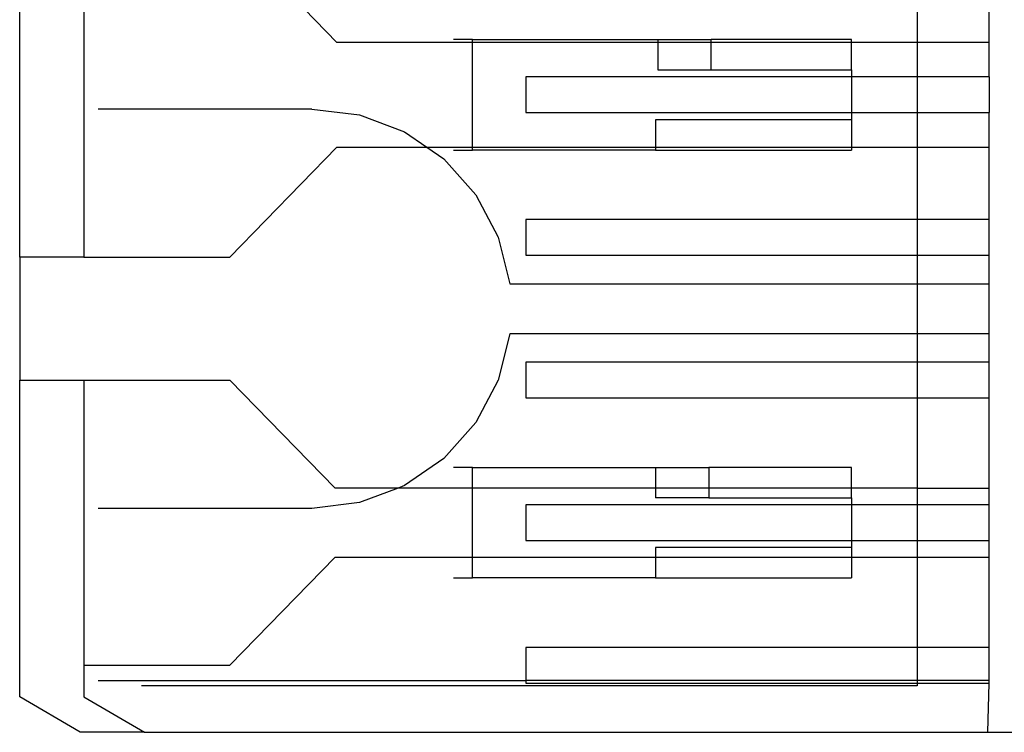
# Model space of a CAD drawing. Extents: x -270 to 272, y -152 to 146.
# Tile 88 of 256: x 211 to 225, y -36 to -26. Entities that reach past the tile are written whole.
import ezdxf

# ---------------------------------------------------------------- set-up
doc = ezdxf.new("R2010")
doc.units = 0
doc.layers.get('0').update_dxf_attribs({"linetype": 'CONTINUOUS'})

msp = doc.modelspace()

# ---------------------------------------------------------------- linework, layer by layer
for p, q in [((211.468, -29.15), (211.468, -24.6)), ((212.368, -24.6), (212.368, -29.15)), ((215.918, -26.14), (214.476, -24.66)), ((224.058, -25.125), (224.058, -26.14)), ((225.068, -26.14), (225.068, -25.125)), ((217.818, -26.1), (217.555, -26.1)), ((217.818, -26.1), (220.418, -26.1)), ((217.818, -26.14), (217.818, -26.1)), ((220.418, -26.1), (220.418, -26.14)), ((220.418, -26.1), (221.168, -26.1)), ((223.135, -26.1), (221.168, -26.1)), ((221.168, -26.14), (221.168, -26.1)), ((223.135, -26.14), (223.135, -26.1)), ((217.818, -26.14), (215.918, -26.14)), ((217.818, -27.61), (217.818, -26.14)), ((220.418, -26.14), (217.818, -26.14)), ((220.418, -26.14), (220.418, -26.525)), ((221.168, -26.14), (220.418, -26.14)), ((221.168, -26.525), (221.168, -26.14)), ((223.135, -26.14), (221.168, -26.14)), ((223.135, -26.525), (223.135, -26.14)), ((224.058, -26.14), (223.135, -26.14)), ((224.058, -26.14), (224.058, -26.625)), ((225.068, -26.14), (224.058, -26.14)), ((225.068, -26.625), (225.068, -26.14)), ((218.568, -26.625), (218.568, -27.125)), ((223.135, -26.625), (218.568, -26.625)), ((220.418, -26.525), (221.168, -26.525)), ((221.168, -26.525), (223.135, -26.525)), ((223.135, -26.525), (223.135, -26.625)), ((223.135, -26.625), (223.135, -27.125)), ((224.058, -26.625), (223.135, -26.625)), ((225.068, -26.625), (224.058, -26.625)), ((224.058, -26.625), (224.058, -27.125)), ((225.068, -26.625), (225.068, -27.125)), ((215.568, -27.075), (212.568, -27.075)), ((215.568, -27.075), (216.236, -27.155)), ((216.236, -27.155), (216.865, -27.393)), ((218.568, -27.125), (223.135, -27.125)), ((223.135, -27.125), (223.135, -27.225)), ((223.135, -27.125), (224.058, -27.125)), ((224.058, -27.125), (225.068, -27.125)), ((224.058, -27.125), (224.058, -27.61)), ((225.068, -27.61), (225.068, -27.125)), ((223.135, -27.225), (220.385, -27.225)), ((220.385, -27.225), (220.385, -27.61)), ((223.135, -27.225), (223.135, -27.61)), ((216.865, -27.393), (217.18, -27.61)), ((214.418, -29.15), (215.918, -27.61)), ((215.918, -27.61), (217.18, -27.61)), ((217.18, -27.61), (217.42, -27.775)), ((217.18, -27.61), (217.818, -27.61)), ((217.818, -27.65), (217.818, -27.61)), ((217.818, -27.61), (220.385, -27.61)), ((220.385, -27.61), (220.385, -27.65)), ((220.385, -27.61), (223.135, -27.61)), ((223.135, -27.61), (223.135, -27.65)), ((223.135, -27.61), (224.058, -27.61)), ((224.058, -27.61), (224.058, -28.625)), ((224.058, -27.61), (225.068, -27.61)), ((225.068, -28.625), (225.068, -27.61)), ((217.555, -27.65), (217.818, -27.65)), ((220.385, -27.65), (217.818, -27.65)), ((220.385, -27.65), (223.135, -27.65)), ((217.42, -27.775), (217.868, -28.277)), ((217.868, -28.277), (218.182, -28.872)), ((218.568, -28.625), (218.568, -29.125)), ((224.058, -28.625), (218.568, -28.625)), ((225.068, -28.625), (224.058, -28.625)), ((224.058, -28.625), (224.058, -29.125)), ((225.068, -29.125), (225.068, -28.625)), ((218.182, -28.872), (218.346, -29.525)), ((218.568, -29.125), (224.058, -29.125)), ((224.058, -29.125), (225.068, -29.125)), ((224.058, -29.125), (224.058, -29.525)), ((225.068, -29.525), (225.068, -29.125)), ((211.468, -29.15), (211.468, -30.875)), ((212.368, -29.15), (211.468, -29.15)), ((212.368, -29.15), (214.418, -29.15)), ((218.346, -29.525), (224.058, -29.525)), ((224.058, -29.525), (225.068, -29.525)), ((224.058, -29.525), (224.058, -30.225)), ((225.068, -30.225), (225.068, -29.525)), ((218.346, -30.225), (218.182, -30.877)), ((224.058, -30.225), (218.346, -30.225)), ((225.068, -30.225), (224.058, -30.225)), ((224.058, -30.225), (224.058, -30.625)), ((225.068, -30.625), (225.068, -30.225)), ((218.568, -30.625), (218.568, -31.125)), ((224.058, -30.625), (218.568, -30.625)), ((225.068, -30.625), (224.058, -30.625)), ((224.058, -30.625), (224.058, -31.125)), ((225.068, -31.125), (225.068, -30.625)), ((211.468, -30.875), (212.368, -30.875)), ((211.468, -35.315), (211.468, -30.875)), ((212.368, -30.875), (212.368, -34.875)), ((212.368, -30.875), (214.418, -30.875)), ((215.894, -32.39), (214.418, -30.875)), ((218.182, -30.877), (217.868, -31.472)), ((218.568, -31.125), (224.058, -31.125)), ((224.058, -31.125), (225.068, -31.125)), ((224.058, -31.125), (224.058, -32.39)), ((225.068, -32.39), (225.068, -31.125)), ((217.868, -31.472), (217.42, -31.975)), ((217.42, -31.975), (216.865, -32.356)), ((217.818, -32.1), (217.555, -32.1)), ((217.818, -32.1), (220.385, -32.1)), ((217.818, -32.39), (217.818, -32.1)), ((220.385, -32.1), (220.385, -32.39)), ((220.385, -32.1), (221.135, -32.1)), ((223.135, -32.1), (221.135, -32.1)), ((221.135, -32.1), (221.135, -32.39)), ((223.135, -32.39), (223.135, -32.1)), ((216.776, -32.39), (215.894, -32.39)), ((216.776, -32.39), (216.236, -32.594)), ((216.865, -32.356), (216.776, -32.39)), ((217.818, -32.39), (216.776, -32.39)), ((217.818, -33.36), (217.818, -32.39)), ((220.385, -32.39), (217.818, -32.39)), ((220.385, -32.39), (220.385, -32.525)), ((221.135, -32.39), (220.385, -32.39)), ((221.135, -32.39), (221.135, -32.525)), ((223.135, -32.39), (221.135, -32.39)), ((223.135, -32.525), (223.135, -32.39)), ((224.058, -32.39), (223.135, -32.39)), ((224.058, -32.39), (224.058, -32.625)), ((224.058, -32.39), (225.068, -32.39)), ((225.068, -32.625), (225.068, -32.39)), ((216.236, -32.594), (215.568, -32.675)), ((221.135, -32.525), (220.385, -32.525)), ((221.135, -32.525), (223.135, -32.525)), ((223.135, -32.525), (223.135, -32.625)), ((215.568, -32.675), (212.568, -32.675)), ((218.568, -32.625), (218.568, -33.125)), ((223.135, -32.625), (218.568, -32.625)), ((223.135, -32.625), (223.135, -33.125)), ((224.058, -32.625), (223.135, -32.625)), ((225.068, -32.625), (224.058, -32.625)), ((224.058, -32.625), (224.058, -33.125)), ((225.068, -33.125), (225.068, -32.625)), ((218.568, -33.125), (223.135, -33.125)), ((223.135, -33.125), (223.135, -33.225)), ((223.135, -33.125), (224.058, -33.125)), ((224.058, -33.125), (225.068, -33.125)), ((224.058, -33.125), (224.058, -33.36)), ((225.068, -33.36), (225.068, -33.125)), ((223.135, -33.225), (220.385, -33.225)), ((220.385, -33.225), (220.385, -33.36)), ((223.135, -33.225), (223.135, -33.36)), ((214.418, -34.875), (215.894, -33.36)), ((215.894, -33.36), (217.818, -33.36)), ((217.818, -33.65), (217.818, -33.36)), ((217.818, -33.36), (220.385, -33.36)), ((220.385, -33.36), (220.385, -33.65)), ((220.385, -33.36), (223.135, -33.36)), ((223.135, -33.36), (223.135, -33.65)), ((223.135, -33.36), (224.058, -33.36)), ((224.058, -33.36), (224.058, -34.625)), ((224.058, -33.36), (225.068, -33.36)), ((225.068, -34.625), (225.068, -33.36)), ((217.555, -33.65), (217.818, -33.65)), ((220.385, -33.65), (217.818, -33.65)), ((220.385, -33.65), (223.135, -33.65)), ((224.058, -34.625), (218.568, -34.625)), ((218.568, -34.625), (218.568, -35.09)), ((225.068, -34.625), (224.058, -34.625)), ((224.058, -34.625), (224.058, -35.09)), ((225.068, -35.09), (225.068, -34.625)), ((212.368, -34.875), (212.368, -35.315)), ((212.368, -34.875), (214.418, -34.875)), ((212.568, -35.09), (218.568, -35.09)), ((224.058, -35.165), (213.178, -35.165)), ((218.568, -35.09), (218.568, -35.125)), ((224.058, -35.09), (218.568, -35.09)), ((218.568, -35.125), (224.058, -35.125)), ((225.068, -35.09), (224.058, -35.09)), ((224.058, -35.09), (224.058, -35.125)), ((224.058, -35.125), (225.068, -35.125)), ((224.058, -35.125), (224.058, -35.165)), ((225.051, -35.815), (225.068, -35.125)), ((225.068, -35.125), (225.068, -35.09)), ((212.318, -35.815), (211.468, -35.315)), ((212.368, -35.315), (213.218, -35.815)), ((213.218, -35.815), (212.318, -35.815)), ((213.218, -35.815), (225.051, -35.815)), ((225.051, -35.815), (227.608, -35.815))]:
    msp.add_line(p, q)

doc.saveas('drawing.dxf')
